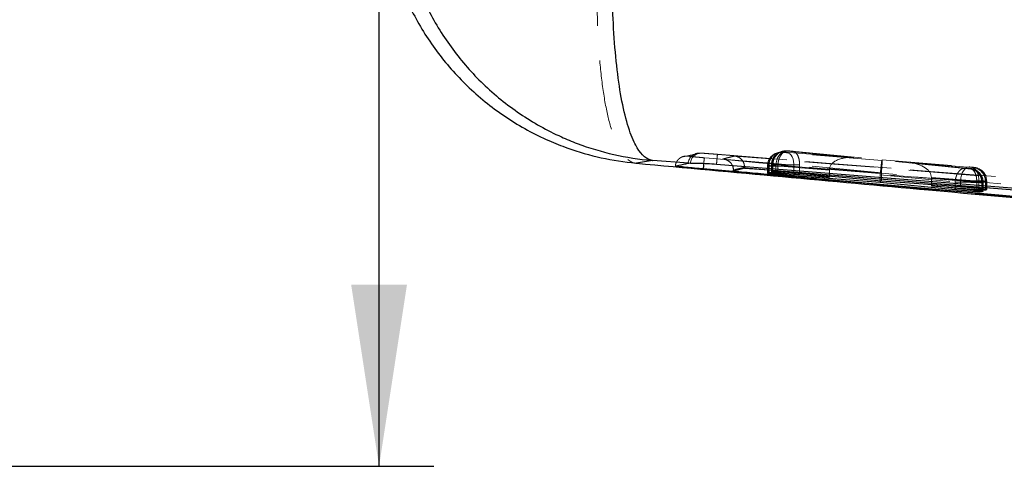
# Model space of a CAD drawing. Header units: millimetres. Extents: x 0 to 420, y 0 to 297.
# Tile 3 of 28: x 160 to 178, y 137 to 145. Entities that reach past the tile are written whole.
import ezdxf

# ---------------------------------------------------------------- set-up
doc = ezdxf.new("R2010")
doc.units = ezdxf.units.MM
doc.linetypes.add('HIDDEN', pattern=[1.905, 1.27, -0.635])
doc.layers.add('FORMATO', color=179, linetype='Continuous')
doc.styles.add('SLDTEXTSTYLE0', font='TXT', dxfattribs={"width": 0.75})
doc.dimstyles.new('SLDDIMSTYLE4', dxfattribs={"dimtxt": 3.5, "dimasz": 3.302, "dimexe": 0, "dimexo": 0.0625, "dimgap": 0.875, "dimtad": 1, "dimdec": 3, "dimrnd": 1e-09, "dimzin": 12, "dimdsep": 46, "dimtxsty": 'SLDTEXTSTYLE0', "dimsah": 1, "dimcen": 0.09, "dimadec": 0, "dimazin": 3, "dimtfac": 1, "dimtdec": 3, "dimtofl": 0, "dimtmove": 0, "dimatfit": 3, "dimfxl": 0, "dimfrac": 2, "dimtolj": 1, "dimtzin": 12, "dimarcsym": 0})

# ---------------------------------------------------------------- blocks, each defined once
blk = doc.blocks.new('_D_8')
at = {"layer": 'FORMATO'}
for p, q in [((166.325, 164.261), (166.325, 174.272)), ((124.555, 164.261), (167.325, 164.261)), ((166.325, 137.261), (166.325, 164.261)), ((124.555, 137.261), (167.325, 137.261))]:
    blk.add_line(p, q, dxfattribs=at)
for points in [[(166.325, 164.261), (165.817, 160.959), (166.833, 160.959)], [(166.325, 137.261), (166.833, 140.563), (165.817, 140.563)]]:
    blk.add_solid(points, dxfattribs=at)
at = {"layer": 'FORMATO', "insert": (161.813, 169.1), "char_height": 3.5, "attachment_point": 1, "rotation": 90, "style": 'SLDTEXTSTYLE0'}
blk.add_mtext('27', dxfattribs=at)

msp = doc.modelspace()

# ---------------------------------------------------------------- linework, layer by layer
at = {"color": 7, "linetype": 'HIDDEN', "lineweight": 18}
for p, q in [((171.9638, 142.9136), (171.8696, 142.8914)), ((172.1143, 142.949), (172.0791, 142.9408)), ((172.1978, 142.9569), (185.1946, 141.9184)), ((172.487, 142.9355), (185.1946, 141.9184)), ((173.5952, 142.969), (173.5767, 142.9634)), ((173.6657, 142.9901), (173.6483, 142.9849)), ((173.6704, 142.973), (173.6888, 142.9785)), ((173.6888, 142.9785), (173.6793, 142.9791)), ((173.6888, 142.9785), (173.6904, 142.9785)), ((173.6904, 142.9785), (173.7123, 142.9769)), ((173.7123, 142.9769), (174.9692, 142.8753)), ((173.742, 142.9944), (173.7594, 142.9996)), ((175.4816, 142.8258), (173.7568, 142.9648)), ((173.7594, 142.9996), (173.7613, 142.9995)), ((174.9692, 142.8753), (173.7635, 142.992)), ((173.8482, 142.9922), (175.4836, 142.8338)), ((173.3984, 142.7239), (173.3984, 142.596)), ((173.417, 142.7295), (173.3985, 142.7239)), ((173.3985, 142.7239), (173.3985, 142.5962)), ((173.417, 142.7295), (173.417, 142.6026)), ((173.4257, 142.7294), (173.4257, 142.6026)), ((173.4875, 142.7506), (173.47, 142.7453)), ((173.47, 142.7454), (173.47, 142.7453)), ((173.47, 142.7453), (173.47, 142.6203)), ((173.47, 142.7453), (173.47, 142.6201)), ((173.4875, 142.7506), (173.4875, 142.6259)), ((173.4985, 142.7505), (173.4985, 142.6258)), ((174.5247, 142.649), (173.5485, 142.7278)), ((173.5485, 142.7278), (173.5485, 142.5942)), ((173.587, 142.743), (173.587, 142.7429)), ((173.587, 142.743), (174.5247, 142.6523)), ((173.587, 142.7429), (173.587, 142.6076)), ((173.9806, 142.7432), (173.9805, 142.7431)), ((173.9805, 142.7431), (173.9805, 142.5877)), ((175.4729, 142.5987), (173.9806, 142.7432)), ((176.9906, 142.6798), (175.4816, 142.8258)), ((175.4836, 142.8338), (177.0761, 142.7052)), ((177.1221, 142.6935), (175.988, 142.785)), ((175.988, 142.785), (177.0743, 142.6797)), ((173.8786, 142.7158), (175.4531, 142.5889)), ((173.8786, 142.7158), (173.8786, 142.5689)), ((174.5247, 142.649), (174.5247, 142.5369)), ((175.4519, 142.5626), (176.8152, 142.4308)), ((175.4519, 142.5626), (175.4519, 142.4502)), ((176.9123, 142.4561), (175.4718, 142.5725)), ((175.4718, 142.5725), (175.4718, 142.4483)), ((177.0793, 142.6725), (177.0767, 142.6725)), ((177.0955, 142.6774), (177.0793, 142.6725)), ((177.1433, 142.692), (177.1221, 142.6935)), ((177.1445, 142.692), (177.1433, 142.692)), ((177.1615, 142.6971), (177.1445, 142.692)), ((176.3833, 142.5139), (177.2442, 142.4445)), ((176.3834, 142.5105), (176.3834, 142.3815)), ((177.2081, 142.4307), (176.3834, 142.5105)), ((176.8152, 142.4308), (176.8153, 142.4308)), ((176.8152, 142.4308), (176.8152, 142.3186)), ((176.9123, 142.4561), (176.9123, 142.3428)), ((177.2081, 142.4307), (177.2081, 142.4307)), ((177.2081, 142.4307), (177.2081, 142.2801)), ((177.2442, 142.4445), (177.2442, 142.3154)), ((177.3017, 142.4235), (177.3069, 142.4235)), ((177.3017, 142.4235), (177.3017, 142.4234)), ((177.3017, 142.4234), (177.3017, 142.2571)), ((177.3069, 142.4234), (177.3234, 142.4283)), ((177.3069, 142.4235), (177.3069, 142.4234)), ((177.3069, 142.4234), (177.3069, 142.2575)), ((177.3234, 142.4283), (177.3234, 142.2661)), ((177.3235, 142.2663), (177.3235, 142.4284)), ((177.3655, 142.443), (177.3655, 142.2905)), ((177.3724, 142.443), (177.3894, 142.4481)), ((177.3724, 142.443), (177.3724, 142.2908)), ((177.3894, 142.4481), (177.3894, 142.2991)), ((177.3895, 142.2993), (177.3895, 142.4481))]:
    msp.add_line(p, q, dxfattribs=at)
at = {"color": 7, "linetype": 'Continuous', "lineweight": 25}
for p, q in [((171.9671, 142.7723), (171.3028, 142.8252)), ((171.9539, 142.7724), (171.9671, 142.7723)), ((171.9957, 142.7715), (171.9671, 142.7723)), ((172.2271, 142.669), (172.1986, 142.6716)), ((172.2271, 142.67), (172.2276, 142.67)), ((172.2271, 142.67), (172.2271, 142.669)), ((198.178, 140.3497), (172.2271, 142.669)), ((172.9798, 142.6849), (172.7779, 142.6315)), ((172.7779, 142.6315), (172.7779, 142.6489)), ((172.9799, 142.7007), (172.9798, 142.6864)), ((172.9798, 142.6864), (172.9798, 142.6849)), ((201.5786, 140.3652), (172.9798, 142.6849)), ((173.417, 142.6026), (173.3985, 142.5962)), ((173.4257, 142.6026), (173.417, 142.6026)), ((173.4875, 142.6259), (173.47, 142.6203)), ((173.4985, 142.6258), (173.4875, 142.6259)), ((174.5247, 142.5194), (173.5485, 142.5942)), ((173.587, 142.6076), (174.5247, 142.5194)), ((173.8786, 142.5511), (175.4519, 142.4304)), ((175.4718, 142.4483), (173.9805, 142.5877)), ((174.5247, 142.5369), (174.5247, 142.5194)), ((175.4519, 142.4502), (175.4519, 142.4304)), ((175.4519, 142.4304), (176.8152, 142.2962)), ((176.9123, 142.3428), (175.4718, 142.4483)), ((176.3834, 142.3815), (176.3834, 142.3608)), ((177.2081, 142.2801), (176.3834, 142.3608)), ((176.3834, 142.3608), (177.2442, 142.2977)), ((177.3017, 142.2571), (177.3069, 142.2575)), ((177.3069, 142.2575), (177.3234, 142.2661)), ((177.3655, 142.2905), (177.3724, 142.2908)), ((177.3724, 142.2908), (177.3894, 142.2991))]:
    msp.add_line(p, q, dxfattribs=at)
at = {"color": 8, "linetype": 'Continuous', "lineweight": 25}
for p, q in [((172.2276, 142.67), (173.3826, 142.5658)), ((173.8786, 142.5689), (173.8786, 142.5511)), ((176.8152, 142.3186), (176.8152, 142.2962)), ((177.2442, 142.3154), (177.2442, 142.2977))]:
    msp.add_line(p, q, dxfattribs=at)
at = {"color": 7, "linetype": 'HIDDEN', "lineweight": 18, "flags": 128}
for points in [[(173.5485, 142.7278), (173.5542, 142.7783), (173.5655, 142.8267), (173.582, 142.871), (173.603, 142.9093), (173.6276, 142.9402), (173.6547, 142.9623), (173.6834, 142.9747), (173.7123, 142.9769)], [(173.7568, 142.9648), (173.7832, 142.9576), (173.8079, 142.9418), (173.83, 142.918), (173.8487, 142.8869), (173.8634, 142.8498), (173.8734, 142.8079), (173.8786, 142.7627), (173.8786, 142.7158)], [(176.9123, 142.4561), (176.918, 142.5066), (176.9293, 142.555), (176.9458, 142.5993), (176.9667, 142.6376), (176.9913, 142.6685), (177.0185, 142.6906), (177.0472, 142.703), (177.0761, 142.7052)], [(177.1221, 142.6935), (177.1485, 142.6863), (177.1733, 142.6705), (177.1954, 142.6466), (177.2142, 142.6156), (177.2288, 142.5785), (177.2389, 142.5366), (177.2441, 142.4914), (177.2442, 142.4445)], [(177.2347, 142.6792), (177.207, 142.6888), (177.1615, 142.6971)]]:
    msp.add_lwpolyline(points, dxfattribs=at)
at = {"color": 7, "linetype": 'Continuous', "lineweight": 25, "flags": 128}
msp.add_lwpolyline([(185.177, 141.7257), (184.804, 141.7558), (183.1853, 141.8864), (176.7107, 142.4089), (172.4701, 142.7509)], dxfattribs=at)
at = {"color": 7, "linetype": 'HIDDEN', "lineweight": 18}
for centre, radius, start, end in [((172.1561, 142.7556), 0.2029, 85.41371, 175.25211), ((172.1898, 142.7627), 0.1943, 87.66299, 177.40867), ((173.6484, 142.724), 0.2499, 106.6717, 180.0222), ((173.6668, 142.7296), 0.2499, 87.14727, 180.02698), ((173.6721, 142.7327), 0.2464, 85.75061, 180.75826), ((173.7373, 142.7507), 0.2499, 84.94653, 180.02661), ((173.744, 142.7546), 0.2456, 85.9761, 180.93926), ((177.0734, 142.4283), 0.25, 0.00825, 84.92675), ((177.1183, 142.4461), 0.2472, 359.29056, 84.19204), ((177.1224, 142.443), 0.25, 0.0068, 84.9279), ((177.1394, 142.4481), 0.2501, 0.00936, 67.58301)]:
    msp.add_arc(centre, radius, start, end, dxfattribs=at)
for centre, major_axis, ratio, start_param, end_param in [((173.72, 142.7248), (0.3031, -0.0047), 0.001904, 2.8955373, 3.1124341), ((173.7217, 142.7246), (0.3049, -0.0048), 0.0019571, 2.1747355, 2.8983923), ((173.7888, 142.746), (0.3014, -0.0045), 0.0018534, 2.8691728, 3.1154861), ((174.9472, 142.6263), (0.4219, -0.0374), 0.5901644, 1.5710818, 3.1874239), ((175.4596, 142.5768), (0.0221, 0.249), 0.0302582, 0.0134583, 1.5247941), ((175.4616, 142.5848), (0.0221, 0.249), 0.039949, 4.7718533, 6.2966332), ((175.966, 142.5359), (0.4168, -0.037), 0.5974225, 0.0598155, 1.571072), ((174.7314, 142.6438), (-0.0135, 0.2504), 0.8238035, 1.4923715, 1.5056548), ((175.6657, 142.5568), (-0.018, 0.2503), 0.8509108, 1.3816369, 1.4866445), ((175.6771, 142.5674), (-0.0127, 0.2504), 0.8182918, 1.4039809, 1.5088291), ((177.0573, 142.4235), (-0.0377, 0.2471), 0.9984249, 4.5611595, 6.0432703), ((176.1703, 142.5161), (-0.017, 0.2504), 0.8481734, 4.6325429, 4.6459783), ((177.0692, 142.4477), (0.3033, -0.0047), 0.0019093, 5.3270515, 6.0714164), ((177.0675, 142.4479), (0.3051, -0.0049), 0.0019604, 6.0680602, 6.254414)]:
    msp.add_ellipse(centre, major_axis=major_axis, ratio=ratio, start_param=start_param, end_param=end_param, dxfattribs=at)
for points, knots in [([(195.0779, 144.8175), (188.9343, 145.3601), (180.6817, 146.089), (172.4317, 146.8469), (170.3234, 147.0406)], [0, 0, 0, 0, 0.7444505, 1, 1, 1, 1]), ([(170.3064, 146.5439), (170.3008, 146.3031), (170.2894, 145.8157), (170.3072, 145.1182), (170.3539, 144.4581), (170.4343, 143.8709), (170.546, 143.3877), (170.6589, 143.1006), (170.8092, 142.8554), (170.9211, 142.7793), (171.0125, 142.7747), (171.0135, 142.7747)], [0, 0, 0, 0, 0.11354277, 0.2297953, 0.35581903, 0.48545589, 0.61537911, 0.74911476, 0.80526401, 0.99779978, 1, 1, 1, 1]), ([(171.9401, 142.9039), (171.9261, 142.9044), (171.8979, 142.9052), (171.8566, 142.8954), (171.8181, 142.8779), (171.784, 142.8527), (171.7558, 142.8211), (171.7349, 142.7843), (171.7236, 142.75), (171.7209, 142.7285), (171.7199, 142.7209)], [0, 0, 0, 0, 0.1325138, 0.2650275, 0.3975412, 0.5300549, 0.6625685, 0.7950821, 0.9275957, 1, 1, 1, 1]), ([(171.9401, 142.9039), (171.9443, 142.905), (171.9654, 142.9105), (172.0428, 142.93), (172.116, 142.9458), (172.1723, 142.9579)], [0, 0, 0, 0, 0.05458655, 0.27293274, 1, 1, 1, 1]), ([(172.251, 142.8721), (172.2275, 142.8743), (172.1682, 142.8797), (172.0795, 142.8882), (172.0004, 142.8962), (171.9478, 142.9021), (171.9427, 142.9033), (171.9401, 142.9039)], [0, 0, 0, 0, 0.1418471, 0.3564571, 0.5704803, 0.7858721, 1, 1, 1, 1]), ([(172.1723, 142.9579), (172.1763, 142.9579), (172.1808, 142.9578), (172.1958, 142.957), (172.1978, 142.9569)], [0, 0, 0, 0, 0.8727252, 1, 1, 1, 1]), ([(172.1978, 142.9569), (172.2042, 142.9565), (172.226, 142.9551), (172.2846, 142.951), (172.3792, 142.944), (172.4511, 142.9383), (172.487, 142.9355)], [0, 0, 0, 0, 0.12127672, 0.41348954, 0.70709035, 1, 1, 1, 1]), ([(172.4873, 142.9355), (172.4867, 142.9327), (172.4856, 142.9271), (172.481, 142.8804), (172.4755, 142.8182), (172.4716, 142.7714), (172.47, 142.7509)], [0, 0, 0, 0, 0.2645276, 0.5290552, 0.7935827, 1, 1, 1, 1]), ([(172.7994, 142.9044), (172.764, 142.896), (172.693, 142.8791), (172.6222, 142.8592), (172.5867, 142.8492)], [0, 0, 0, 0, 0.4990478, 1, 1, 1, 1]), ([(201.9234, 140.547), (197.0414, 140.9437), (187.3336, 141.7324), (177.6254, 142.5153), (172.7994, 142.9044)], [0, 0, 0, 0, 0.502896, 1, 1, 1, 1]), ([(172.9799, 142.7007), (172.9783, 142.7197), (172.9753, 142.7578), (172.9505, 142.8135), (172.9056, 142.8669), (172.8511, 142.8956), (172.8127, 142.9032), (172.8, 142.9044), (172.7994, 142.9044)], [0, 0, 0, 0, 0.1572191, 0.313515, 0.5425124, 0.8512115, 0.9921326, 1, 1, 1, 1]), ([(173.47, 142.7454), (173.4728, 142.7735), (173.4783, 142.8298), (173.5216, 142.904), (173.5799, 142.9593), (173.6279, 142.9755), (173.6492, 142.9827)], [0, 0, 0, 0, 0.2634996, 0.5269993, 0.7904991, 1, 1, 1, 1]), ([(173.587, 142.743), (173.5887, 142.7598), (173.592, 142.7934), (173.6046, 142.8417), (173.6224, 142.886), (173.6451, 142.9245), (173.6717, 142.9556), (173.7011, 142.9779), (173.7322, 142.9913), (173.753, 142.9918), (173.7635, 142.992)], [0, 0, 0, 0, 0.125, 0.25, 0.375, 0.5, 0.625, 0.75, 0.875, 1, 1, 1, 1]), ([(173.7568, 142.9648), (173.7538, 142.9651), (173.7455, 142.9658), (173.7299, 142.9671), (173.7109, 142.9688), (173.6938, 142.9704), (173.6805, 142.9717), (173.6718, 142.9726), (173.6709, 142.9729), (173.6704, 142.973)], [0, 0, 0, 0, 0.0865987, 0.2432128, 0.3931035, 0.5585647, 0.7020011, 0.8509736, 1, 1, 1, 1]), ([(173.7635, 142.992), (173.7597, 142.9924), (173.7524, 142.9931), (173.7468, 142.9937), (173.7428, 142.9942), (173.7423, 142.9943), (173.742, 142.9944)], [0, 0, 0, 0, 0.2994842, 0.5704847, 0.6862732, 1, 1, 1, 1]), ([(173.7613, 142.9995), (173.7634, 142.9994), (173.7678, 142.9992), (173.7809, 142.9981), (173.7973, 142.9968), (173.8158, 142.9952), (173.8338, 142.9936), (173.8436, 142.9926), (173.8482, 142.9922)], [0, 0, 0, 0, 0.1664561, 0.3328421, 0.5011138, 0.673237, 0.8488033, 1, 1, 1, 1]), ([(173.9806, 142.7432), (173.9806, 142.7712), (173.9805, 142.8273), (173.9583, 142.9019), (173.9225, 142.9586), (173.8891, 142.9815), (173.8638, 142.9901), (173.8549, 142.9913), (173.8482, 142.9922)], [0, 0, 0, 0, 0.2211504, 0.4423008, 0.6634514, 0.8846023, 0.9125599, 1, 1, 1, 1]), ([(172.251, 142.8721), (172.2503, 142.8701), (172.2491, 142.8666), (172.2453, 142.84), (172.2413, 142.8069), (172.238, 142.7756), (172.2369, 142.7647)], [0, 0, 0, 0, 0.2874465, 0.5156256, 0.8318232, 1, 1, 1, 1]), ([(198.2005, 140.5581), (192.1963, 141.0877), (183.5457, 141.8506), (174.8969, 142.6328), (172.251, 142.8721)], [0, 0, 0, 0, 0.6940826, 1, 1, 1, 1]), ([(172.5867, 142.8492), (176.8431, 142.4689), (185.343, 141.7094), (193.8441, 140.9639), (198.0883, 140.5917)], [0, 0, 0, 0, 0.50076005, 1, 1, 1, 1]), ([(172.5867, 142.8492), (172.5874, 142.8492), (172.5999, 142.8482), (172.6405, 142.8413), (172.6972, 142.8129), (172.743, 142.7678), (172.7561, 142.7356), (172.7594, 142.7275)], [0, 0, 0, 0, 0.0101364, 0.1827131, 0.597991, 0.8998921, 1, 1, 1, 1]), ([(173.3985, 142.7239), (173.3985, 142.7239), (173.3976, 142.7239), (173.4075, 142.7236), (173.4546, 142.7228), (173.5296, 142.7213), (173.6231, 142.7198), (173.7292, 142.7181), (173.8152, 142.7167), (173.8625, 142.716), (173.8786, 142.7158), (173.8786, 142.7158)], [0, 0, 0, 0, 0.0000895, 0.1522128, 0.3083885, 0.4431626, 0.6109722, 0.7581998, 0.9119365, 0.9999105, 1, 1, 1, 1]), ([(173.47, 142.7454), (173.47, 142.7454), (173.4694, 142.7453), (173.4747, 142.7451), (173.4961, 142.7447), (173.5274, 142.744), (173.5649, 142.7433), (173.587, 142.7429), (173.587, 142.7429)], [0, 0, 0, 0, 0.0002118, 0.320884, 0.4356267, 0.7019141, 0.9997883, 1, 1, 1, 1]), ([(173.9805, 142.7431), (173.9805, 142.7431), (173.9569, 142.7436), (173.9003, 142.7445), (173.8028, 142.7461), (173.7007, 142.7478), (173.609, 142.749), (173.5371, 142.7506), (173.5076, 142.7494), (173.4985, 142.7505), (173.4985, 142.7505)], [0, 0, 0, 0, 0.0001007, 0.1508535, 0.3225251, 0.4919376, 0.6599963, 0.8289697, 0.9998984, 1, 1, 1, 1]), ([(173.3826, 142.5658), (175.6437, 142.3614), (183.9078, 141.6142), (192.1737, 140.8854), (198.178, 140.356)], [0, 0, 0, 0, 0.2735924, 1, 1, 1, 1]), ([(177.0767, 142.6725), (177.076, 142.6725), (177.0733, 142.6727), (177.065, 142.6733), (177.0498, 142.6745), (177.0311, 142.6761), (177.0116, 142.6778), (176.9979, 142.6791), (176.9917, 142.6797), (176.9906, 142.6798)], [0, 0, 0, 0, 0.0586373, 0.2322905, 0.4091971, 0.5859798, 0.7793384, 0.9596818, 1, 1, 1, 1]), ([(177.2346, 142.6786), (177.2283, 142.6813), (177.2135, 142.6878), (177.193, 142.6926), (177.1766, 142.6955), (177.1684, 142.6966), (177.1596, 142.6976), (177.1469, 142.6989), (177.1245, 142.701), (177.1009, 142.7031), (177.0818, 142.7047), (177.0725, 142.7055), (177.0694, 142.7057)], [0, 0, 0, 0, 0.1095086, 0.2568573, 0.3356806, 0.3770547, 0.4251884, 0.56769, 0.6925818, 0.8164554, 0.9391082, 1, 1, 1, 1]), ([(177.1886, 142.6501), (177.1878, 142.6505), (177.1763, 142.6579), (177.154, 142.6655), (177.1278, 142.6728), (177.1109, 142.6757), (177.1025, 142.6768), (177.0941, 142.6778), (177.0844, 142.6788), (177.0744, 142.6797), (177.0711, 142.6801)], [0, 0, 0, 0, 0.0193589, 0.2953616, 0.4984904, 0.6100063, 0.6675366, 0.7310012, 0.9105968, 1, 1, 1, 1]), ([(177.0743, 142.6797), (177.0788, 142.6793), (177.0878, 142.6784), (177.0946, 142.6776), (177.0952, 142.6774), (177.0955, 142.6774)], [0, 0, 0, 0, 0.3705289, 0.7405767, 1, 1, 1, 1]), ([(177.0743, 142.6797), (177.0808, 142.6789), (177.0898, 142.6777), (177.1153, 142.6693), (177.1493, 142.6462), (177.1855, 142.5894), (177.2079, 142.5148), (177.208, 142.4588), (177.2081, 142.4307)], [0, 0, 0, 0, 0.083181, 0.11516, 0.3363704, 0.5575804, 0.7787902, 1, 1, 1, 1]), ([(177.0761, 142.7052), (177.0789, 142.7049), (177.0869, 142.7043), (177.1022, 142.703), (177.1208, 142.7013), (177.1379, 142.6997), (177.1513, 142.6984), (177.1602, 142.6974), (177.1611, 142.6972), (177.1615, 142.6971)], [0, 0, 0, 0, 0.0814593, 0.23574644, 0.38594308, 0.54415518, 0.69418349, 0.84709127, 1, 1, 1, 1]), ([(177.0767, 142.6725), (177.079, 142.6723), (177.09, 142.6712), (177.1279, 142.6645), (177.1884, 142.6394), (177.251, 142.5825), (177.2936, 142.5077), (177.299, 142.4515), (177.3017, 142.4235)], [0, 0, 0, 0, 0.0192936, 0.0910987, 0.31848, 0.5456998, 0.7728486, 1, 1, 1, 1]), ([(177.3209, 142.4286), (177.3218, 142.4344), (177.3264, 142.4681), (177.3073, 142.5245), (177.2721, 142.5845), (177.2312, 142.6253), (177.2016, 142.6425), (177.1886, 142.6501)], [0, 0, 0, 0, 0.0648969, 0.3740703, 0.6233916, 0.8338287, 1, 1, 1, 1]), ([(176.8153, 142.4308), (176.8219, 142.4307), (176.8562, 142.4301), (176.931, 142.4288), (177.0384, 142.4271), (177.1415, 142.4255), (177.2267, 142.4243), (177.2797, 142.4236), (177.2973, 142.4234), (177.3017, 142.4234), (177.3017, 142.4234)], [0, 0, 0, 0, 0.0396759, 0.2064656, 0.38512, 0.5503041, 0.7186142, 0.8866931, 0.999904, 1, 1, 1, 1]), ([(177.3894, 142.4481), (177.3894, 142.4481), (177.3904, 142.4482), (177.3806, 142.4485), (177.333, 142.4493), (177.2571, 142.4508), (177.1621, 142.4523), (177.0577, 142.454), (176.9732, 142.4553), (176.9274, 142.4559), (176.9123, 142.4561), (176.9123, 142.4561)], [0, 0, 0, 0, 0.0000899, 0.1527706, 0.3079937, 0.4545388, 0.6152697, 0.7651597, 0.9174489, 0.9999101, 1, 1, 1, 1]), ([(177.3234, 142.4283), (177.3234, 142.4283), (177.3241, 142.4284), (177.318, 142.4286), (177.2813, 142.4294), (177.2348, 142.4303), (177.2081, 142.4307), (177.2081, 142.4307)], [0, 0, 0, 0, 0.0002131, 0.2723579, 0.6360345, 0.9997869, 1, 1, 1, 1])]:
    msp.add_open_spline(points, degree=3, knots=knots, dxfattribs=at)
at = {"color": 7, "linetype": 'Continuous', "lineweight": 25}
for points, knots in [([(166.4564, 146.9393), (166.5126, 146.6893), (166.6249, 146.1894), (166.9441, 145.4573), (167.3842, 144.7605), (167.9583, 144.1195), (168.6386, 143.5823), (169.2593, 143.2429), (170.037, 142.9346), (170.5827, 142.814), (171.0087, 142.7751), (171.0135, 142.7747)], [0, 0, 0, 0, 0.1148887, 0.2297834, 0.3576063, 0.4854409, 0.6172374, 0.7490444, 0.8052541, 0.9978001, 1, 1, 1, 1]), ([(166.7364, 147.0079), (166.7918, 146.7576), (166.9025, 146.2569), (167.217, 145.526), (167.6486, 144.8321), (168.2107, 144.1929), (168.8787, 143.6539), (169.4751, 143.32), (170.2651, 142.993), (170.8326, 142.8641), (171.298, 142.8256), (171.3028, 142.8252)], [0, 0, 0, 0, 0.1140598, 0.2281248, 0.3535922, 0.4790696, 0.6093572, 0.7396543, 0.7872614, 0.997816, 1, 1, 1, 1]), ([(171.3028, 142.8252), (171.3018, 142.8253), (171.2036, 142.8373), (171.089, 142.9335), (170.9387, 143.2144), (170.8307, 143.5131), (170.7201, 144.0118), (170.6386, 144.6164), (170.5887, 145.2827), (170.5665, 145.9925), (170.5739, 146.4846), (170.5776, 146.7307)], [0, 0, 0, 0, 0.002184, 0.2127376, 0.2603333, 0.3906353, 0.5209277, 0.6464051, 0.7718726, 0.8859389, 1, 1, 1, 1]), ([(171.3028, 142.8252), (171.2552, 142.8176), (171.1604, 142.8023), (171.0623, 142.7839), (171.0135, 142.7747)], [0, 0, 0, 0, 0.502233, 1, 1, 1, 1]), ([(171.0135, 142.7747), (172.7855, 142.6116), (175.6905, 142.3443), (178.5962, 142.0868), (179.7294, 141.9863)], [0, 0, 0, 0, 0.6100114, 1, 1, 1, 1]), ([(171.7199, 142.7209), (171.7241, 142.7219), (171.7454, 142.7272), (171.8234, 142.7458), (171.8972, 142.7609), (171.9539, 142.7724)], [0, 0, 0, 0, 0.0545862, 0.2729311, 1, 1, 1, 1]), ([(172.4701, 142.7509), (172.4131, 142.755), (172.2976, 142.7633), (172.1432, 142.7688), (172.0444, 142.7706), (172.0073, 142.7713), (171.9957, 142.7715)], [0, 0, 0, 0, 0.2842034, 0.5759975, 0.8678223, 1, 1, 1, 1]), ([(172.7594, 142.7275), (172.7632, 142.7199), (172.7748, 142.697), (172.7767, 142.6681), (172.7779, 142.6489)], [0, 0, 0, 0, 0.3323036, 1, 1, 1, 1]), ([(172.1986, 142.6716), (172.1405, 142.677), (172.0245, 142.6878), (171.8759, 142.7024), (171.7691, 142.7137), (171.7224, 142.7194), (171.7205, 142.7205), (171.7199, 142.7209)], [0, 0, 0, 0, 0.2226249, 0.4452344, 0.6676394, 0.8896764, 1, 1, 1, 1]), ([(172.1986, 142.6716), (172.2081, 142.6711), (172.2176, 142.6705), (172.2271, 142.67), (172.2271, 142.67)], [0, 0, 0, 0, 0.99787124, 1, 1, 1, 1]), ([(172.7779, 142.6489), (172.7779, 142.6489), (172.8116, 142.6584), (172.8789, 142.6765), (172.9462, 142.6929), (172.9798, 142.7007), (172.9799, 142.7007)], [0, 0, 0, 0, 0.00015583, 0.50027965, 0.99992233, 1, 1, 1, 1]), ([(172.7779, 142.6315), (172.7936, 142.6301), (173.3483, 142.5804), (176.0591, 142.338), (184.4328, 141.5933), (192.2684, 140.9065), (197.9475, 140.4088)], [0, 0, 0, 0, 0.0018693, 0.0661233, 0.3231391, 1, 1, 1, 1]), ([(172.9798, 142.6864), (177.7409, 142.3025), (187.2737, 141.5336), (196.8067, 140.7595), (201.5788, 140.3717), (201.5793, 140.3716)], [0, 0, 0, 0, 0.4994086, 0.9999387, 1, 1, 1, 1]), ([(173.3985, 142.5962), (173.4009, 142.5956), (173.4058, 142.5943), (173.4552, 142.5889), (173.5299, 142.5814), (173.6252, 142.5726), (173.7293, 142.5634), (173.8165, 142.556), (173.8622, 142.5524), (173.8786, 142.5511)], [0, 0, 0, 0, 0.1511903, 0.3023597, 0.4528589, 0.6075953, 0.760056, 0.9139394, 1, 1, 1, 1]), ([(173.5485, 142.5942), (173.5223, 142.5962), (173.4698, 142.6001), (173.4371, 142.6021), (173.427, 142.6025), (173.4257, 142.6026)], [0, 0, 0, 0, 0.4654895, 0.9310244, 1, 1, 1, 1]), ([(173.47, 142.6203), (173.4713, 142.6199), (173.4744, 142.6189), (173.5112, 142.6148), (173.5615, 142.61), (173.587, 142.6076)], [0, 0, 0, 0, 0.2624948, 0.6253743, 1, 1, 1, 1]), ([(173.9805, 142.5877), (173.9512, 142.5904), (173.8927, 142.5956), (173.7877, 142.6044), (173.6846, 142.6127), (173.5941, 142.6196), (173.529, 142.6242), (173.5078, 142.6253), (173.4985, 142.6258)], [0, 0, 0, 0, 0.1731151, 0.3462173, 0.519533, 0.6923944, 0.8642217, 1, 1, 1, 1]), ([(176.8152, 142.2962), (176.8446, 142.2933), (176.9033, 142.2876), (177.0084, 142.2783), (177.1114, 142.2696), (177.2017, 142.2627), (177.2718, 142.258), (177.2917, 142.2574), (177.3017, 142.2571)], [0, 0, 0, 0, 0.1668087, 0.33360422, 0.50061211, 0.66709925, 0.83245195, 1, 1, 1, 1]), ([(177.3894, 142.2991), (177.387, 142.2999), (177.3822, 142.3014), (177.3325, 142.3069), (177.2575, 142.3143), (177.1621, 142.3228), (177.0583, 142.3316), (176.9724, 142.3383), (176.9277, 142.3416), (176.9123, 142.3428)], [0, 0, 0, 0, 0.1526153, 0.3052201, 0.457594, 0.611822, 0.7648719, 0.9188558, 1, 1, 1, 1]), ([(177.3234, 142.2661), (177.3222, 142.2666), (177.3193, 142.2678), (177.283, 142.2725), (177.2332, 142.2776), (177.2081, 142.2801)], [0, 0, 0, 0, 0.26235305, 0.62687594, 1, 1, 1, 1]), ([(177.2442, 142.2977), (177.27, 142.2959), (177.3217, 142.2923), (177.3543, 142.2907), (177.3639, 142.2905), (177.3655, 142.2905)], [0, 0, 0, 0, 0.4551944, 0.910429, 1, 1, 1, 1])]:
    msp.add_open_spline(points, degree=3, knots=knots, dxfattribs=at)
at = {"color": 8, "linetype": 'Continuous', "lineweight": 25}
msp.add_open_spline([(172.2369, 142.7647), (172.236, 142.7556), (172.2329, 142.7272), (172.2298, 142.6932), (172.2276, 142.67)], degree=3, knots=[0, 0, 0, 0, 0.3188603, 1, 1, 1, 1], dxfattribs=at)
at = {"color": 7, "linetype": 'HIDDEN', "lineweight": 18}
msp.add_open_spline([(176.9906, 142.6798), (176.9802, 142.6796), (176.9595, 142.6792), (176.9285, 142.6657), (176.8993, 142.6434), (176.8728, 142.6122), (176.8503, 142.5738), (176.8326, 142.5295), (176.8201, 142.4812), (176.8169, 142.4476), (176.8153, 142.4308)], degree=3, dxfattribs=at)

# ---------------------------------------------------------------- dimensions: what is measured, and where the dimension line sits
at = {"layer": 'FORMATO'}
dim = msp.add_linear_dim(base=(166.3248, 164.2607), p1=(123.5555, 137.2607), p2=(123.5555, 164.2607), angle=90, dimstyle='SLDDIMSTYLE4', dxfattribs=at)
dim.commit()
dim.dimension.update_dxf_attribs({"geometry": '_D_8', "text_midpoint": (166.3248, 171.6863), "dimtype": 160})

doc.saveas('drawing.dxf')
